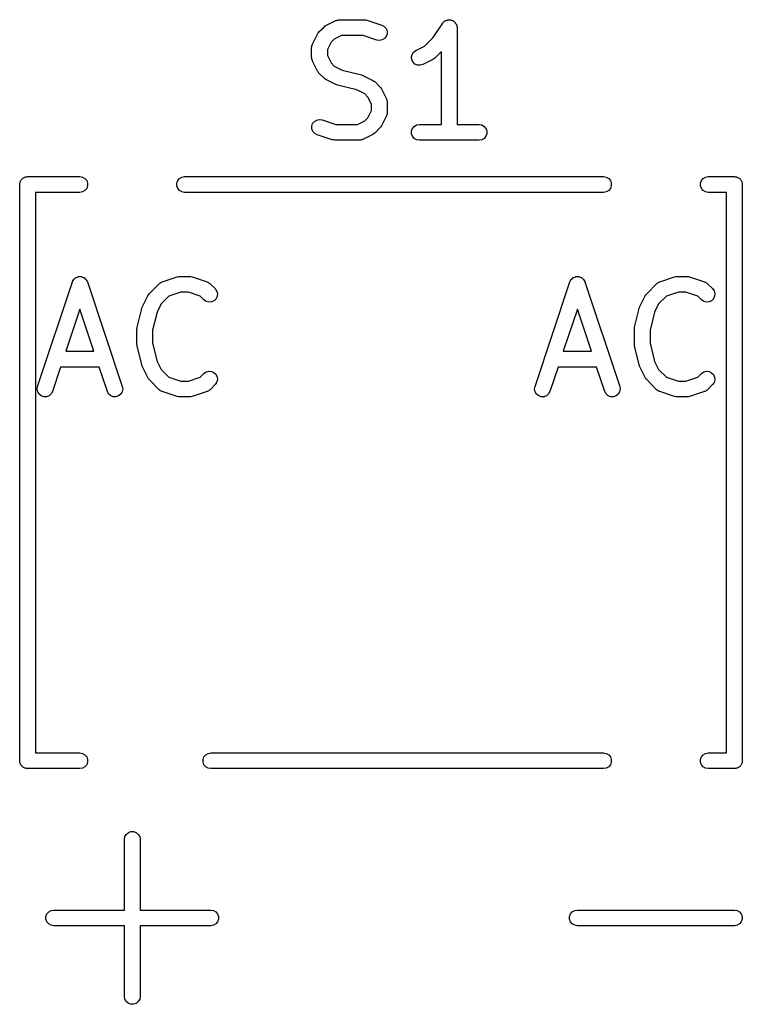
# Model space of a CAD drawing. Extents: x 83.4 to 168.1, y -157.3 to -85.4.
# Tile 2 of 60: x 98.9 to 105.8, y -151.7 to -142.3. Entities that reach past the tile are written whole.
import ezdxf

# ---------------------------------------------------------------- set-up
doc = ezdxf.new("R2010")
doc.units = 0
doc.header["$MEASUREMENT"] = 0
doc.layers.add('BLACK', color=7, linetype='CONTINUOUS')

msp = doc.modelspace()

# ---------------------------------------------------------------- linework, layer by layer
at = {"layer": 'Black'}
for p, q in [((101.85, -142.381), (101.945, -142.333)), ((101.945, -142.333), (101.95, -142.332)), ((101.95, -142.332), (101.953, -142.33)), ((101.953, -142.33), (101.962, -142.328)), ((101.962, -142.328), (101.97, -142.326)), ((101.97, -142.326), (101.975, -142.326)), ((101.975, -142.326), (101.979, -142.325)), ((101.979, -142.325), (102.217, -142.325)), ((102.217, -142.325), (102.229, -142.327)), ((102.229, -142.327), (102.241, -142.329)), ((102.241, -142.329), (102.384, -142.377)), ((102.873, -142.495), (102.964, -142.359)), ((102.964, -142.359), (102.967, -142.356)), ((102.967, -142.356), (102.969, -142.352)), ((102.969, -142.352), (102.976, -142.346)), ((102.976, -142.346), (102.982, -142.34)), ((102.982, -142.34), (102.986, -142.338)), ((102.986, -142.338), (102.989, -142.335)), ((102.989, -142.335), (102.997, -142.332)), ((102.997, -142.332), (103.005, -142.328)), ((103.005, -142.328), (103.01, -142.328)), ((103.01, -142.328), (103.013, -142.326)), ((103.013, -142.326), (103.022, -142.326)), ((103.022, -142.326), (103.031, -142.325)), ((103.031, -142.325), (103.035, -142.326)), ((103.035, -142.326), (103.04, -142.326)), ((103.04, -142.326), (103.048, -142.329)), ((103.048, -142.329), (103.057, -142.332)), ((103.057, -142.332), (103.06, -142.334)), ((103.06, -142.334), (103.064, -142.335)), ((103.064, -142.335), (103.071, -142.341)), ((103.071, -142.341), (103.078, -142.346)), ((103.078, -142.346), (103.081, -142.349)), ((103.081, -142.349), (103.084, -142.352)), ((103.084, -142.352), (103.088, -142.36)), ((103.088, -142.36), (103.094, -142.367)), ((101.769, -142.462), (101.776, -142.452)), ((101.776, -142.452), (101.783, -142.442)), ((101.783, -142.442), (101.831, -142.395)), ((101.831, -142.395), (101.84, -142.388)), ((101.84, -142.388), (101.85, -142.381)), ((102.384, -142.377), (102.406, -142.389)), ((102.406, -142.389), (102.424, -142.409)), ((102.424, -142.409), (102.433, -142.433)), ((102.433, -142.433), (102.434, -142.459)), ((103.094, -142.367), (103.095, -142.371)), ((103.095, -142.371), (103.097, -142.375)), ((103.097, -142.375), (103.099, -142.383)), ((103.099, -142.383), (103.101, -142.392)), ((103.101, -142.392), (103.101, -142.396)), ((103.101, -142.396), (103.102, -142.4)), ((103.102, -142.4), (103.102, -143.325)), ((101.721, -142.557), (101.769, -142.462)), ((101.898, -142.54), (101.863, -142.608)), ((101.928, -142.51), (101.898, -142.54)), ((101.997, -142.475), (101.928, -142.51)), ((102.205, -142.475), (101.997, -142.475)), ((102.336, -142.519), (102.205, -142.475)), ((102.362, -142.523), (102.336, -142.519)), ((102.387, -142.518), (102.362, -142.523)), ((102.41, -142.504), (102.387, -142.518)), ((102.426, -142.484), (102.41, -142.504)), ((102.434, -142.459), (102.426, -142.484)), ((102.792, -142.577), (102.873, -142.495)), ((101.713, -142.591), (101.714, -142.586)), ((101.713, -142.686), (101.713, -142.591)), ((101.714, -142.582), (101.716, -142.574)), ((101.714, -142.586), (101.714, -142.582)), ((101.716, -142.574), (101.718, -142.565)), ((101.718, -142.565), (101.72, -142.561)), ((101.72, -142.561), (101.721, -142.557)), ((101.863, -142.608), (101.863, -142.668)), ((102.672, -142.656), (102.686, -142.634)), ((102.686, -142.634), (102.707, -142.619)), ((102.707, -142.619), (102.792, -142.577)), ((102.952, -142.629), (102.889, -142.691)), ((102.952, -143.325), (102.952, -142.629)), ((101.714, -142.69), (101.713, -142.686)), ((101.714, -142.695), (101.714, -142.69)), ((101.716, -142.703), (101.714, -142.695)), ((101.718, -142.712), (101.716, -142.703)), ((101.72, -142.715), (101.718, -142.712)), ((101.721, -142.72), (101.72, -142.715)), ((101.769, -142.815), (101.721, -142.72)), ((101.863, -142.668), (101.898, -142.737)), ((101.898, -142.737), (101.928, -142.767)), ((102.666, -142.681), (102.672, -142.656)), ((102.669, -142.707), (102.666, -142.681)), ((102.681, -142.731), (102.669, -142.707)), ((102.699, -142.749), (102.681, -142.731)), ((102.87, -142.705), (102.774, -142.753)), ((102.879, -142.698), (102.87, -142.705)), ((102.889, -142.691), (102.879, -142.698)), ((101.776, -142.824), (101.769, -142.815)), ((101.783, -142.834), (101.776, -142.824)), ((101.831, -142.882), (101.783, -142.834)), ((101.928, -142.767), (102.005, -142.806)), ((102.005, -142.806), (102.188, -142.851)), ((102.723, -142.759), (102.699, -142.749)), ((102.749, -142.76), (102.723, -142.759)), ((102.774, -142.753), (102.749, -142.76)), ((101.84, -142.889), (101.831, -142.882)), ((101.85, -142.896), (101.84, -142.889)), ((101.945, -142.944), (101.85, -142.896)), ((102.188, -142.851), (102.195, -142.855)), ((102.195, -142.855), (102.203, -142.857)), ((102.203, -142.857), (102.298, -142.905)), ((102.298, -142.905), (102.308, -142.912)), ((102.308, -142.912), (102.318, -142.919)), ((102.318, -142.919), (102.365, -142.966)), ((101.953, -142.946), (101.945, -142.944)), ((101.961, -142.949), (101.953, -142.946)), ((102.143, -142.995), (101.961, -142.949)), ((102.22, -143.033), (102.143, -142.995)), ((102.365, -142.966), (102.372, -142.976)), ((102.372, -142.976), (102.379, -142.986)), ((102.379, -142.986), (102.427, -143.081)), ((102.251, -143.064), (102.22, -143.033)), ((102.285, -143.132), (102.251, -143.064)), ((102.427, -143.081), (102.428, -143.085)), ((102.428, -143.085), (102.43, -143.089)), ((102.43, -143.089), (102.432, -143.098)), ((102.432, -143.098), (102.434, -143.106)), ((102.434, -143.106), (102.434, -143.11)), ((102.434, -143.11), (102.435, -143.115)), ((102.435, -143.115), (102.435, -143.21)), ((102.251, -143.261), (102.285, -143.192)), ((102.285, -143.192), (102.285, -143.132)), ((102.435, -143.21), (102.434, -143.214)), ((101.722, -143.317), (101.739, -143.297)), ((101.739, -143.297), (101.761, -143.283)), ((101.761, -143.283), (101.786, -143.278)), ((101.786, -143.278), (101.812, -143.281)), ((101.812, -143.281), (101.943, -143.325)), ((102.152, -143.325), (102.22, -143.291)), ((102.22, -143.291), (102.251, -143.261)), ((102.427, -143.243), (102.379, -143.339)), ((102.428, -143.239), (102.427, -143.243)), ((102.43, -143.235), (102.428, -143.239)), ((102.432, -143.227), (102.43, -143.235)), ((102.434, -143.218), (102.432, -143.227)), ((102.434, -143.214), (102.434, -143.218)), ((101.714, -143.342), (101.722, -143.317)), ((101.715, -143.368), (101.714, -143.342)), ((101.725, -143.392), (101.715, -143.368)), ((101.742, -143.411), (101.725, -143.392)), ((101.943, -143.325), (102.152, -143.325)), ((102.365, -143.358), (102.318, -143.406)), ((102.372, -143.348), (102.365, -143.358)), ((102.379, -143.339), (102.372, -143.348)), ((102.667, -143.387), (102.676, -143.363)), ((102.667, -143.413), (102.667, -143.387)), ((102.676, -143.363), (102.693, -143.343)), ((102.693, -143.343), (102.715, -143.33)), ((102.715, -143.33), (102.741, -143.325)), ((102.741, -143.325), (102.952, -143.325)), ((103.102, -143.325), (103.312, -143.325)), ((103.312, -143.325), (103.338, -143.33)), ((103.338, -143.33), (103.36, -143.343)), ((103.36, -143.343), (103.377, -143.363)), ((103.377, -143.363), (103.386, -143.387)), ((103.386, -143.387), (103.386, -143.413)), ((101.765, -143.424), (101.742, -143.411)), ((101.908, -143.471), (101.765, -143.424)), ((101.919, -143.473), (101.908, -143.471)), ((101.931, -143.475), (101.919, -143.473)), ((102.169, -143.475), (101.931, -143.475)), ((102.174, -143.475), (102.169, -143.475)), ((102.178, -143.475), (102.174, -143.475)), ((102.186, -143.472), (102.178, -143.475)), ((102.195, -143.471), (102.186, -143.472)), ((102.199, -143.469), (102.195, -143.471)), ((102.203, -143.467), (102.199, -143.469)), ((102.298, -143.42), (102.203, -143.467)), ((102.308, -143.413), (102.298, -143.42)), ((102.318, -143.406), (102.308, -143.413)), ((102.676, -143.438), (102.667, -143.413)), ((102.693, -143.458), (102.676, -143.438)), ((102.715, -143.471), (102.693, -143.458)), ((102.741, -143.475), (102.715, -143.471)), ((103.312, -143.475), (102.741, -143.475)), ((103.338, -143.471), (103.312, -143.475)), ((103.36, -143.458), (103.338, -143.471)), ((103.377, -143.438), (103.36, -143.458)), ((103.386, -143.413), (103.377, -143.438)), ((98.9299, -143.872), (98.9331, -143.867)), ((98.9331, -143.867), (98.9354, -143.86)), ((98.9354, -143.86), (98.9396, -143.855)), ((98.9396, -143.855), (98.9429, -143.85)), ((98.9429, -143.85), (98.9479, -143.845)), ((98.9479, -143.845), (98.9521, -143.84)), ((98.9521, -143.84), (98.9578, -143.837)), ((98.9578, -143.837), (98.9628, -143.833)), ((98.9628, -143.833), (98.969, -143.831)), ((98.969, -143.831), (98.9747, -143.827)), ((98.9747, -143.827), (98.9811, -143.826)), ((98.9811, -143.826), (98.9873, -143.824)), ((98.9873, -143.824), (98.9939, -143.824)), ((98.9939, -143.824), (99.0003, -143.823)), ((99.0003, -143.823), (99.5003, -143.823)), ((99.5003, -143.823), (99.526, -143.827)), ((99.526, -143.827), (99.5485, -143.84)), ((99.5485, -143.84), (99.5653, -143.86)), ((99.5653, -143.86), (99.5742, -143.885)), ((100.426, -143.885), (100.435, -143.86)), ((100.435, -143.86), (100.452, -143.84)), ((100.452, -143.84), (100.475, -143.827)), ((100.475, -143.827), (100.5, -143.823)), ((100.5, -143.823), (104.5, -143.823)), ((104.5, -143.823), (104.526, -143.827)), ((104.526, -143.827), (104.549, -143.84)), ((104.549, -143.84), (104.565, -143.86)), ((104.565, -143.86), (104.574, -143.885)), ((105.426, -143.885), (105.435, -143.86)), ((105.435, -143.86), (105.452, -143.84)), ((105.452, -143.84), (105.475, -143.827)), ((105.475, -143.827), (105.5, -143.823)), ((105.5, -143.823), (105.75, -143.823)), ((105.75, -143.823), (105.757, -143.824)), ((105.757, -143.824), (105.763, -143.824)), ((105.763, -143.824), (105.77, -143.826)), ((105.77, -143.826), (105.776, -143.827)), ((105.776, -143.827), (105.782, -143.831)), ((105.782, -143.831), (105.788, -143.833)), ((105.788, -143.833), (105.793, -143.837)), ((105.793, -143.837), (105.799, -143.84)), ((105.799, -143.84), (105.803, -143.845)), ((105.803, -143.845), (105.808, -143.85)), ((105.808, -143.85), (105.811, -143.855)), ((105.811, -143.855), (105.815, -143.86)), ((105.815, -143.86), (105.818, -143.867)), ((105.818, -143.867), (105.821, -143.872)), ((98.9253, -143.898), (98.9265, -143.891)), ((98.9253, -149.398), (98.9253, -143.898)), ((98.9265, -143.885), (98.9287, -143.879)), ((98.9265, -143.891), (98.9265, -143.885)), ((98.9287, -143.879), (98.9299, -143.872)), ((99.5485, -143.955), (99.526, -143.968)), ((99.5653, -143.935), (99.5485, -143.955)), ((99.5742, -143.911), (99.5653, -143.935)), ((99.5742, -143.885), (99.5742, -143.911)), ((100.426, -143.911), (100.426, -143.885)), ((100.435, -143.935), (100.426, -143.911)), ((100.452, -143.955), (100.435, -143.935)), ((100.475, -143.968), (100.452, -143.955)), ((104.549, -143.955), (104.526, -143.968)), ((104.565, -143.935), (104.549, -143.955)), ((104.574, -143.911), (104.565, -143.935)), ((104.574, -143.885), (104.574, -143.911)), ((105.426, -143.911), (105.426, -143.885)), ((105.435, -143.935), (105.426, -143.911)), ((105.452, -143.955), (105.435, -143.935)), ((105.475, -143.968), (105.452, -143.955)), ((105.821, -143.872), (105.822, -143.879)), ((105.822, -143.879), (105.824, -143.885)), ((105.824, -143.885), (105.824, -143.891)), ((105.824, -143.891), (105.825, -143.898)), ((105.825, -143.898), (105.825, -149.398)), ((99.2503, -143.973), (99.0753, -143.973)), ((99.0753, -143.973), (99.0753, -149.323)), ((99.5003, -143.973), (99.2503, -143.973)), ((99.526, -143.968), (99.5003, -143.973)), ((100.5, -143.973), (100.475, -143.968)), ((104.5, -143.973), (100.5, -143.973)), ((104.526, -143.968), (104.5, -143.973)), ((105.5, -143.973), (105.475, -143.968)), ((105.675, -143.973), (105.5, -143.973)), ((105.675, -149.323), (105.675, -143.973)), ((99.4363, -144.813), (99.4416, -144.804)), ((99.4416, -144.804), (99.4431, -144.802)), ((99.4431, -144.802), (99.4442, -144.801)), ((99.4442, -144.801), (99.4528, -144.794)), ((99.4528, -144.794), (99.4611, -144.786)), ((99.4611, -144.786), (99.463, -144.786)), ((99.463, -144.786), (99.4646, -144.784)), ((99.4646, -144.784), (99.4751, -144.781)), ((99.4751, -144.781), (99.4853, -144.777)), ((99.4853, -144.777), (99.4874, -144.777)), ((99.4874, -144.777), (99.4893, -144.776)), ((99.4893, -144.776), (99.5003, -144.776)), ((99.5003, -144.776), (99.5113, -144.776)), ((99.5113, -144.776), (99.5133, -144.777)), ((99.5133, -144.777), (99.5154, -144.777)), ((99.5154, -144.777), (99.5256, -144.781)), ((99.5256, -144.781), (99.536, -144.784)), ((99.536, -144.784), (99.5377, -144.786)), ((99.5377, -144.786), (99.5396, -144.786)), ((99.5396, -144.786), (99.5478, -144.794)), ((99.5478, -144.794), (99.5564, -144.801)), ((99.5564, -144.801), (99.5575, -144.802)), ((99.5575, -144.802), (99.5591, -144.804)), ((99.5591, -144.804), (99.5643, -144.813)), ((100.286, -144.827), (100.429, -144.779)), ((100.429, -144.779), (100.441, -144.777)), ((100.441, -144.777), (100.453, -144.775)), ((100.453, -144.775), (100.548, -144.775)), ((100.548, -144.775), (100.56, -144.777)), ((100.56, -144.777), (100.572, -144.779)), ((100.572, -144.779), (100.715, -144.827)), ((104.186, -144.813), (104.192, -144.804)), ((104.192, -144.804), (104.193, -144.802)), ((104.193, -144.802), (104.194, -144.801)), ((104.194, -144.801), (104.203, -144.794)), ((104.203, -144.794), (104.211, -144.786)), ((104.211, -144.786), (104.213, -144.786)), ((104.213, -144.786), (104.215, -144.784)), ((104.215, -144.784), (104.225, -144.781)), ((104.225, -144.781), (104.235, -144.777)), ((104.235, -144.777), (104.237, -144.777)), ((104.237, -144.777), (104.239, -144.776)), ((104.239, -144.776), (104.25, -144.776)), ((104.25, -144.776), (104.261, -144.776)), ((104.261, -144.776), (104.263, -144.777)), ((104.263, -144.777), (104.265, -144.777)), ((104.265, -144.777), (104.276, -144.781)), ((104.276, -144.781), (104.286, -144.784)), ((104.286, -144.784), (104.288, -144.786)), ((104.288, -144.786), (104.29, -144.786)), ((104.29, -144.786), (104.298, -144.794)), ((104.298, -144.794), (104.306, -144.801)), ((104.306, -144.801), (104.308, -144.802)), ((104.308, -144.802), (104.309, -144.804)), ((104.309, -144.804), (104.314, -144.813)), ((105.036, -144.827), (105.179, -144.779)), ((105.179, -144.779), (105.191, -144.777)), ((105.191, -144.777), (105.203, -144.775)), ((105.203, -144.775), (105.298, -144.775)), ((105.298, -144.775), (105.31, -144.777)), ((105.31, -144.777), (105.322, -144.779)), ((105.322, -144.779), (105.465, -144.827)), ((99.0958, -145.827), (99.4292, -144.827)), ((99.4292, -144.827), (99.4302, -144.825)), ((99.4302, -144.825), (99.4306, -144.823)), ((99.4306, -144.823), (99.4363, -144.813)), ((99.5643, -144.813), (99.5701, -144.823)), ((99.5701, -144.823), (99.5705, -144.825)), ((99.5705, -144.825), (99.5715, -144.827)), ((99.5715, -144.827), (99.9048, -145.827)), ((100.162, -144.94), (100.257, -144.845)), ((100.257, -144.845), (100.26, -144.842)), ((100.26, -144.842), (100.263, -144.839)), ((100.263, -144.839), (100.271, -144.835)), ((100.271, -144.835), (100.278, -144.83)), ((100.278, -144.83), (100.282, -144.829)), ((100.282, -144.829), (100.286, -144.827)), ((100.715, -144.827), (100.718, -144.829)), ((100.718, -144.829), (100.723, -144.83)), ((100.723, -144.83), (100.73, -144.835)), ((100.73, -144.835), (100.737, -144.839)), ((100.737, -144.839), (100.74, -144.842)), ((100.74, -144.842), (100.744, -144.845)), ((100.744, -144.845), (100.791, -144.892)), ((100.791, -144.892), (100.806, -144.914)), ((103.846, -145.827), (104.179, -144.827)), ((104.179, -144.827), (104.18, -144.825)), ((104.18, -144.825), (104.181, -144.823)), ((104.181, -144.823), (104.186, -144.813)), ((104.314, -144.813), (104.32, -144.823)), ((104.32, -144.823), (104.32, -144.825)), ((104.32, -144.825), (104.321, -144.827)), ((104.321, -144.827), (104.655, -145.827)), ((104.912, -144.94), (105.007, -144.845)), ((105.007, -144.845), (105.01, -144.842)), ((105.01, -144.842), (105.013, -144.839)), ((105.013, -144.839), (105.021, -144.835)), ((105.021, -144.835), (105.028, -144.83)), ((105.028, -144.83), (105.032, -144.829)), ((105.032, -144.829), (105.036, -144.827)), ((105.465, -144.827), (105.468, -144.829)), ((105.468, -144.829), (105.473, -144.83)), ((105.473, -144.83), (105.48, -144.835)), ((105.48, -144.835), (105.487, -144.839)), ((105.487, -144.839), (105.49, -144.842)), ((105.49, -144.842), (105.494, -144.845)), ((105.494, -144.845), (105.541, -144.892)), ((105.541, -144.892), (105.556, -144.914)), ((100.1, -145.055), (100.148, -144.96)), ((100.148, -144.96), (100.155, -144.95)), ((100.155, -144.95), (100.162, -144.94)), ((100.35, -144.963), (100.276, -145.038)), ((100.465, -144.925), (100.35, -144.963)), ((100.536, -144.925), (100.465, -144.925)), ((100.65, -144.963), (100.536, -144.925)), ((100.685, -144.999), (100.65, -144.963)), ((100.8, -144.989), (100.781, -145.007)), ((100.811, -144.965), (100.8, -144.989)), ((100.806, -144.914), (100.813, -144.939)), ((100.813, -144.939), (100.811, -144.965)), ((104.85, -145.055), (104.898, -144.96)), ((104.898, -144.96), (104.905, -144.95)), ((104.905, -144.95), (104.912, -144.94)), ((105.1, -144.963), (105.026, -145.038)), ((105.215, -144.925), (105.1, -144.963)), ((105.286, -144.925), (105.215, -144.925)), ((105.4, -144.963), (105.286, -144.925)), ((105.435, -144.999), (105.4, -144.963)), ((105.55, -144.989), (105.531, -145.007)), ((105.561, -144.965), (105.55, -144.989)), ((105.556, -144.914), (105.563, -144.939)), ((105.563, -144.939), (105.561, -144.965)), ((99.5003, -145.087), (99.3663, -145.49)), ((99.6344, -145.49), (99.5003, -145.087)), ((100.047, -145.261), (100.094, -145.07)), ((100.094, -145.07), (100.098, -145.063)), ((100.098, -145.063), (100.1, -145.055)), ((100.276, -145.038), (100.238, -145.115)), ((100.707, -145.013), (100.685, -144.999)), ((100.732, -145.02), (100.707, -145.013)), ((100.758, -145.018), (100.732, -145.02)), ((100.781, -145.007), (100.758, -145.018)), ((104.25, -145.087), (104.116, -145.49)), ((104.384, -145.49), (104.25, -145.087)), ((104.797, -145.261), (104.844, -145.07)), ((104.844, -145.07), (104.848, -145.063)), ((104.848, -145.063), (104.85, -145.055)), ((105.026, -145.038), (104.988, -145.115)), ((105.457, -145.013), (105.435, -144.999)), ((105.482, -145.02), (105.457, -145.013)), ((105.508, -145.018), (105.482, -145.02)), ((105.531, -145.007), (105.508, -145.018)), ((100.238, -145.115), (100.194, -145.288)), ((104.988, -145.115), (104.944, -145.288)), ((100.044, -145.279), (100.046, -145.27)), ((100.046, -145.27), (100.047, -145.261)), ((104.794, -145.279), (104.796, -145.27)), ((104.796, -145.27), (104.797, -145.261)), ((100.044, -145.422), (100.044, -145.279)), ((100.194, -145.288), (100.194, -145.412)), ((104.794, -145.422), (104.794, -145.279)), ((104.944, -145.288), (104.944, -145.412)), ((100.046, -145.431), (100.044, -145.422)), ((100.047, -145.44), (100.046, -145.431)), ((100.094, -145.63), (100.047, -145.44)), ((100.194, -145.412), (100.238, -145.586)), ((104.796, -145.431), (104.794, -145.422)), ((104.797, -145.44), (104.796, -145.431)), ((104.844, -145.63), (104.797, -145.44)), ((104.944, -145.412), (104.988, -145.586)), ((99.3663, -145.49), (99.6344, -145.49)), ((104.116, -145.49), (104.384, -145.49)), ((99.3163, -145.64), (99.2381, -145.874)), ((99.6844, -145.64), (99.3163, -145.64)), ((99.7625, -145.874), (99.6844, -145.64)), ((100.098, -145.638), (100.094, -145.63)), ((100.1, -145.646), (100.098, -145.638)), ((100.148, -145.741), (100.1, -145.646)), ((100.238, -145.586), (100.276, -145.663)), ((104.066, -145.64), (103.988, -145.874)), ((104.434, -145.64), (104.066, -145.64)), ((104.513, -145.874), (104.434, -145.64)), ((104.848, -145.638), (104.844, -145.63)), ((104.85, -145.646), (104.848, -145.638)), ((104.898, -145.741), (104.85, -145.646)), ((104.988, -145.586), (105.026, -145.663)), ((100.155, -145.751), (100.148, -145.741)), ((100.276, -145.663), (100.35, -145.737)), ((100.35, -145.737), (100.465, -145.775)), ((100.536, -145.775), (100.65, -145.737)), ((100.65, -145.737), (100.685, -145.702)), ((100.685, -145.702), (100.707, -145.687)), ((100.707, -145.687), (100.732, -145.68)), ((100.732, -145.68), (100.758, -145.683)), ((100.758, -145.683), (100.781, -145.694)), ((100.781, -145.694), (100.8, -145.712)), ((100.8, -145.712), (100.811, -145.736)), ((100.811, -145.736), (100.813, -145.762)), ((104.905, -145.751), (104.898, -145.741)), ((105.026, -145.663), (105.1, -145.737)), ((105.1, -145.737), (105.215, -145.775)), ((105.286, -145.775), (105.4, -145.737)), ((105.4, -145.737), (105.435, -145.702)), ((105.435, -145.702), (105.457, -145.687)), ((105.457, -145.687), (105.482, -145.68)), ((105.482, -145.68), (105.508, -145.683)), ((105.508, -145.683), (105.531, -145.694)), ((105.531, -145.694), (105.55, -145.712)), ((105.55, -145.712), (105.561, -145.736)), ((105.561, -145.736), (105.563, -145.762)), ((99.092, -145.852), (99.0958, -145.827)), ((99.9048, -145.827), (99.9086, -145.852)), ((100.162, -145.76), (100.155, -145.751)), ((100.257, -145.856), (100.162, -145.76)), ((100.465, -145.775), (100.536, -145.775)), ((100.791, -145.808), (100.744, -145.856)), ((100.806, -145.787), (100.791, -145.808)), ((100.813, -145.762), (100.806, -145.787)), ((103.842, -145.852), (103.846, -145.827)), ((104.655, -145.827), (104.659, -145.852)), ((104.912, -145.76), (104.905, -145.751)), ((105.007, -145.856), (104.912, -145.76)), ((105.215, -145.775), (105.286, -145.775)), ((105.541, -145.808), (105.494, -145.856)), ((105.556, -145.787), (105.541, -145.808)), ((105.563, -145.762), (105.556, -145.787)), ((99.0972, -145.878), (99.092, -145.852)), ((99.1109, -145.9), (99.0972, -145.878)), ((99.1313, -145.916), (99.1109, -145.9)), ((99.156, -145.924), (99.1313, -145.916)), ((99.182, -145.924), (99.156, -145.924)), ((99.2063, -145.914), (99.182, -145.924)), ((99.2257, -145.897), (99.2063, -145.914)), ((99.2381, -145.874), (99.2257, -145.897)), ((99.7749, -145.897), (99.7625, -145.874)), ((99.7944, -145.914), (99.7749, -145.897)), ((99.8186, -145.924), (99.7944, -145.914)), ((99.8447, -145.924), (99.8186, -145.924)), ((99.8694, -145.916), (99.8447, -145.924)), ((99.8898, -145.9), (99.8694, -145.916)), ((99.9034, -145.878), (99.8898, -145.9)), ((99.9086, -145.852), (99.9034, -145.878)), ((100.26, -145.858), (100.257, -145.856)), ((100.263, -145.861), (100.26, -145.858)), ((100.271, -145.866), (100.263, -145.861)), ((100.278, -145.871), (100.271, -145.866)), ((100.282, -145.872), (100.278, -145.871)), ((100.286, -145.874), (100.282, -145.872)), ((100.429, -145.921), (100.286, -145.874)), ((100.441, -145.923), (100.429, -145.921)), ((100.453, -145.925), (100.441, -145.923)), ((100.548, -145.925), (100.453, -145.925)), ((100.56, -145.923), (100.548, -145.925)), ((100.572, -145.921), (100.56, -145.923)), ((100.715, -145.874), (100.572, -145.921)), ((100.718, -145.872), (100.715, -145.874)), ((100.723, -145.871), (100.718, -145.872)), ((100.73, -145.866), (100.723, -145.871)), ((100.737, -145.861), (100.73, -145.866)), ((100.74, -145.858), (100.737, -145.861)), ((100.744, -145.856), (100.74, -145.858)), ((103.847, -145.878), (103.842, -145.852)), ((103.861, -145.9), (103.847, -145.878)), ((103.881, -145.916), (103.861, -145.9)), ((103.906, -145.924), (103.881, -145.916)), ((103.932, -145.924), (103.906, -145.924)), ((103.956, -145.914), (103.932, -145.924)), ((103.976, -145.897), (103.956, -145.914)), ((103.988, -145.874), (103.976, -145.897)), ((104.525, -145.897), (104.513, -145.874)), ((104.544, -145.914), (104.525, -145.897)), ((104.569, -145.924), (104.544, -145.914)), ((104.595, -145.924), (104.569, -145.924)), ((104.619, -145.916), (104.595, -145.924)), ((104.64, -145.9), (104.619, -145.916)), ((104.653, -145.878), (104.64, -145.9)), ((104.659, -145.852), (104.653, -145.878)), ((105.01, -145.858), (105.007, -145.856)), ((105.013, -145.861), (105.01, -145.858)), ((105.021, -145.866), (105.013, -145.861)), ((105.028, -145.871), (105.021, -145.866)), ((105.032, -145.872), (105.028, -145.871)), ((105.036, -145.874), (105.032, -145.872)), ((105.179, -145.921), (105.036, -145.874)), ((105.191, -145.923), (105.179, -145.921)), ((105.203, -145.925), (105.191, -145.923)), ((105.298, -145.925), (105.203, -145.925)), ((105.31, -145.923), (105.298, -145.925)), ((105.322, -145.921), (105.31, -145.923)), ((105.465, -145.874), (105.322, -145.921)), ((105.468, -145.872), (105.465, -145.874)), ((105.473, -145.871), (105.468, -145.872)), ((105.48, -145.866), (105.473, -145.871)), ((105.487, -145.861), (105.48, -145.866)), ((105.49, -145.858), (105.487, -145.861)), ((105.494, -145.856), (105.49, -145.858)), ((98.9265, -149.404), (98.9253, -149.398)), ((98.9265, -149.411), (98.9265, -149.404)), ((98.9287, -149.417), (98.9265, -149.411)), ((99.0753, -149.323), (99.5003, -149.323)), ((99.5003, -149.323), (99.526, -149.327)), ((99.526, -149.327), (99.5485, -149.34)), ((99.5485, -149.34), (99.5653, -149.36)), ((99.5653, -149.36), (99.5742, -149.385)), ((99.5742, -149.411), (99.5653, -149.435)), ((99.5742, -149.385), (99.5742, -149.411)), ((100.676, -149.385), (100.685, -149.36)), ((100.676, -149.411), (100.676, -149.385)), ((100.685, -149.435), (100.676, -149.411)), ((100.685, -149.36), (100.702, -149.34)), ((100.702, -149.34), (100.725, -149.327)), ((100.725, -149.327), (100.75, -149.323)), ((100.75, -149.323), (104.5, -149.323)), ((104.5, -149.323), (104.526, -149.327)), ((104.526, -149.327), (104.549, -149.34)), ((104.549, -149.34), (104.565, -149.36)), ((104.565, -149.36), (104.574, -149.385)), ((104.574, -149.411), (104.565, -149.435)), ((104.574, -149.385), (104.574, -149.411)), ((105.426, -149.385), (105.435, -149.36)), ((105.426, -149.411), (105.426, -149.385)), ((105.435, -149.435), (105.426, -149.411)), ((105.435, -149.36), (105.452, -149.34)), ((105.452, -149.34), (105.475, -149.327)), ((105.475, -149.327), (105.5, -149.323)), ((105.5, -149.323), (105.675, -149.323)), ((105.824, -149.411), (105.822, -149.417)), ((105.825, -149.398), (105.824, -149.404)), ((105.824, -149.404), (105.824, -149.411)), ((98.9299, -149.424), (98.9287, -149.417)), ((98.9331, -149.429), (98.9299, -149.424)), ((98.9354, -149.435), (98.9331, -149.429)), ((98.9396, -149.44), (98.9354, -149.435)), ((98.9429, -149.446), (98.9396, -149.44)), ((98.9479, -149.45), (98.9429, -149.446)), ((98.9521, -149.455), (98.9479, -149.45)), ((98.9578, -149.459), (98.9521, -149.455)), ((98.9628, -149.463), (98.9578, -149.459)), ((98.969, -149.465), (98.9628, -149.463)), ((98.9747, -149.468), (98.969, -149.465)), ((98.9811, -149.469), (98.9747, -149.468)), ((98.9873, -149.472), (98.9811, -149.469)), ((98.9939, -149.472), (98.9873, -149.472)), ((99.0003, -149.473), (98.9939, -149.472)), ((99.5003, -149.473), (99.0003, -149.473)), ((99.526, -149.468), (99.5003, -149.473)), ((99.5485, -149.455), (99.526, -149.468)), ((99.5653, -149.435), (99.5485, -149.455)), ((100.702, -149.455), (100.685, -149.435)), ((100.725, -149.468), (100.702, -149.455)), ((100.75, -149.473), (100.725, -149.468)), ((104.5, -149.473), (100.75, -149.473)), ((104.526, -149.468), (104.5, -149.473)), ((104.549, -149.455), (104.526, -149.468)), ((104.565, -149.435), (104.549, -149.455)), ((105.452, -149.455), (105.435, -149.435)), ((105.475, -149.468), (105.452, -149.455)), ((105.5, -149.473), (105.475, -149.468)), ((105.75, -149.473), (105.5, -149.473)), ((105.757, -149.472), (105.75, -149.473)), ((105.763, -149.472), (105.757, -149.472)), ((105.77, -149.469), (105.763, -149.472)), ((105.776, -149.468), (105.77, -149.469)), ((105.782, -149.465), (105.776, -149.468)), ((105.788, -149.463), (105.782, -149.465)), ((105.793, -149.459), (105.788, -149.463)), ((105.799, -149.455), (105.793, -149.459)), ((105.803, -149.45), (105.799, -149.455)), ((105.808, -149.446), (105.803, -149.45)), ((105.811, -149.44), (105.808, -149.446)), ((105.815, -149.435), (105.811, -149.44)), ((105.818, -149.429), (105.815, -149.435)), ((105.821, -149.424), (105.818, -149.429)), ((105.822, -149.417), (105.821, -149.424)), ((99.9253, -150.148), (99.9299, -150.122)), ((99.9253, -150.823), (99.9253, -150.148)), ((99.9299, -150.122), (99.9429, -150.1)), ((99.9429, -150.1), (99.9628, -150.083)), ((99.9628, -150.083), (99.9873, -150.074)), ((99.9873, -150.074), (100.013, -150.074)), ((100.013, -150.074), (100.038, -150.083)), ((100.038, -150.083), (100.058, -150.1)), ((100.058, -150.1), (100.071, -150.122)), ((100.071, -150.122), (100.075, -150.148)), ((100.075, -150.148), (100.075, -150.823)), ((99.1765, -150.885), (99.1854, -150.86)), ((99.1765, -150.911), (99.1765, -150.885)), ((99.1854, -150.935), (99.1765, -150.911)), ((99.1854, -150.86), (99.2021, -150.84)), ((99.2021, -150.84), (99.2247, -150.827)), ((99.2247, -150.827), (99.2503, -150.823)), ((99.2503, -150.823), (99.9253, -150.823)), ((100.075, -150.823), (100.75, -150.823)), ((100.75, -150.823), (100.776, -150.827)), ((100.776, -150.827), (100.799, -150.84)), ((100.799, -150.84), (100.815, -150.86)), ((100.815, -150.86), (100.824, -150.885)), ((100.824, -150.911), (100.815, -150.935)), ((100.824, -150.885), (100.824, -150.911)), ((104.176, -150.885), (104.185, -150.86)), ((104.176, -150.911), (104.176, -150.885)), ((104.185, -150.935), (104.176, -150.911)), ((104.185, -150.86), (104.202, -150.84)), ((104.202, -150.84), (104.225, -150.827)), ((104.225, -150.827), (104.25, -150.823)), ((104.25, -150.823), (105.75, -150.823)), ((105.75, -150.823), (105.776, -150.827)), ((105.776, -150.827), (105.799, -150.84)), ((105.799, -150.84), (105.815, -150.86)), ((105.815, -150.86), (105.824, -150.885)), ((105.824, -150.911), (105.815, -150.935)), ((105.824, -150.885), (105.824, -150.911)), ((99.2021, -150.955), (99.1854, -150.935)), ((99.2247, -150.968), (99.2021, -150.955)), ((99.2503, -150.973), (99.2247, -150.968)), ((99.9253, -150.973), (99.2503, -150.973)), ((99.9253, -151.648), (99.9253, -150.973)), ((100.75, -150.973), (100.075, -150.973)), ((100.075, -150.973), (100.075, -151.648)), ((100.776, -150.968), (100.75, -150.973)), ((100.799, -150.955), (100.776, -150.968)), ((100.815, -150.935), (100.799, -150.955)), ((104.202, -150.955), (104.185, -150.935)), ((104.225, -150.968), (104.202, -150.955)), ((104.25, -150.973), (104.225, -150.968)), ((105.75, -150.973), (104.25, -150.973)), ((105.776, -150.968), (105.75, -150.973)), ((105.799, -150.955), (105.776, -150.968)), ((105.815, -150.935), (105.799, -150.955)), ((99.9299, -151.674), (99.9253, -151.648)), ((100.075, -151.648), (100.071, -151.674)), ((99.9429, -151.696), (99.9299, -151.674)), ((99.9628, -151.713), (99.9429, -151.696)), ((99.9873, -151.722), (99.9628, -151.713)), ((100.013, -151.722), (99.9873, -151.722)), ((100.038, -151.713), (100.013, -151.722)), ((100.058, -151.696), (100.038, -151.713)), ((100.071, -151.674), (100.058, -151.696))]:
    msp.add_line(p, q, dxfattribs=at)

doc.saveas('drawing.dxf')
